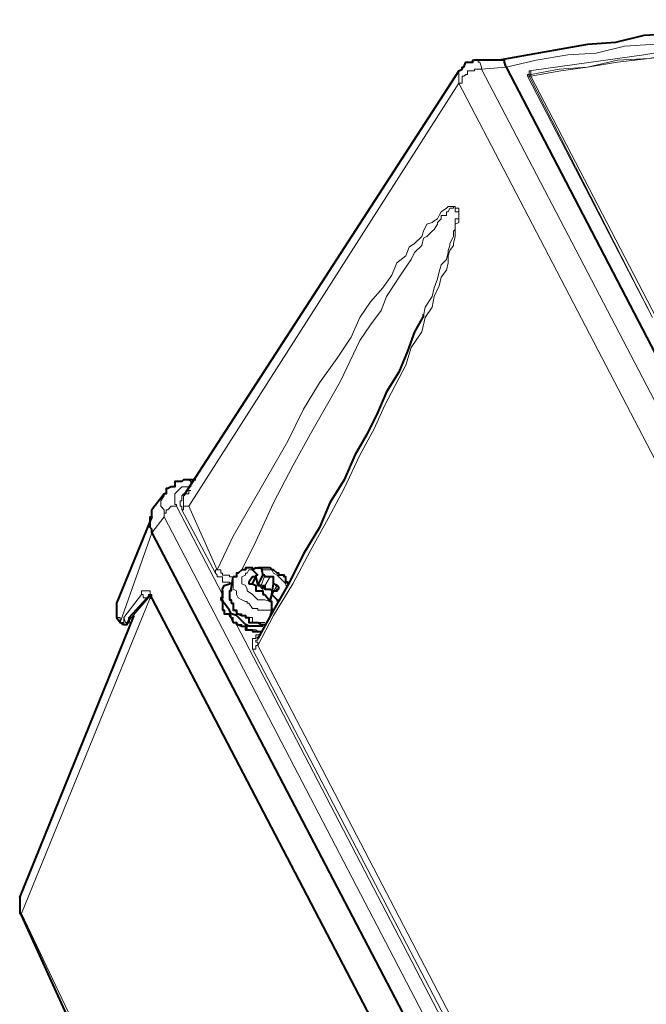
# Model space of a CAD drawing. Header units: millimetres. Extents: x 2 to 406, y 0 to 285.
# Tile 29 of 53: x 351.59 to 357.47, y 81.4 to 90.64. Entities that reach past the tile are written whole.
import ezdxf

# ---------------------------------------------------------------- set-up
doc = ezdxf.new("R2010")
doc.units = ezdxf.units.MM
doc.header["$MEASUREMENT"] = 0
doc.layers.get('0').update_dxf_attribs({"linetype": 'CONTINUOUS'})

msp = doc.modelspace()

# ---------------------------------------------------------------- linework, layer by layer
at = {"color": 0, "linetype": 'Continuous', "lineweight": 5, "true_color": 0x000007}
for p, q in [((356.1601, 90.1941), (355.9284, 90.1776)), ((356.3586, 90.1114), (356.3752, 90.1114))]:
    msp.add_line(p, q, dxfattribs=at)
for points in [[(360.7434, 90.5747), (359.701, 90.5747), (359.4528, 90.5582), (359.1715, 90.5582), (358.9233, 90.5416), (358.642, 90.5085), (358.3939, 90.5085), (358.096, 90.492), (357.8147, 90.4258), (357.2687, 90.3927), (357.004, 90.3265), (356.7392, 90.31), (356.4414, 90.2603), (356.1601, 90.1941)], [(356.3752, 90.161), (357.2025, 90.2769), (357.4507, 90.31), (357.7485, 90.3596), (358.0133, 90.3927), (358.278, 90.4092), (358.5428, 90.4258), (358.8075, 90.4589), (359.0723, 90.4589), (359.337, 90.492), (359.6017, 90.492), (359.8499, 90.5085), (360.6111, 90.5085)], [(356.3917, 90.1279), (356.6565, 90.1776), (356.9212, 90.1941), (357.2025, 90.2603), (357.5003, 90.2769), (357.7485, 90.3265), (358.0298, 90.3596), (358.278, 90.3927), (358.5593, 90.4092), (358.8075, 90.4258), (359.0723, 90.4258), (359.337, 90.4589), (359.6017, 90.4589), (359.8499, 90.492), (360.6111, 90.492)], [(360.6276, 90.4589), (359.6017, 90.4589), (359.337, 90.4258), (359.0888, 90.4258), (358.8075, 90.4092), (358.5593, 90.3927), (358.278, 90.3596), (358.0298, 90.3265), (357.7485, 90.31), (357.5003, 90.2769), (357.2025, 90.2438), (356.9212, 90.1941), (356.673, 90.161), (356.3917, 90.1114)], [(355.8623, 90.2603), (355.8954, 90.2603), (355.8954, 90.2438), (355.9119, 90.2438), (355.9284, 90.1941), (355.9284, 90.1776)], [(355.9284, 90.1776), (355.8623, 90.1776), (355.8623, 90.161), (355.7961, 90.161), (355.7961, 90.1279), (355.7795, 90.1279), (355.763, 90.1114), (355.7464, 90.1114), (355.7464, 90.0452), (355.7133, 90.0452)], [(355.7133, 90.0452), (355.7133, 90.161)], [(367.2627, 68.4688), (355.9284, 90.1776)], [(356.3586, 90.1114), (356.3586, 90.1279), (356.3752, 90.1279), (356.3752, 90.161)], [(357.5334, 87.8445), (356.3586, 90.1114)], [(356.3752, 90.161), (356.3917, 90.161), (356.3917, 90.1279)], [(356.3752, 90.1114), (356.3752, 90.1279), (356.3917, 90.1279)], [(357.5334, 87.8445), (356.3752, 90.1114)], [(356.3752, 90.1114), (356.3917, 90.1114)], [(356.3917, 90.1279), (356.3917, 90.1114)], [(356.3917, 90.1114), (357.5665, 87.8445)], [(355.7133, 90.0452), (353.1818, 86.0741)], [(367.031, 68.3364), (355.7133, 90.0452)], [(353.4465, 85.4784), (353.5954, 85.7928), (354.1083, 86.6863), (354.2573, 86.9841), (354.4062, 87.2323), (354.5716, 87.464), (354.704, 87.6625), (354.7867, 87.8445), (354.886, 87.9935), (355.0018, 88.1258), (355.0846, 88.2417), (355.1342, 88.3575), (355.217, 88.4237), (355.25, 88.5064), (355.2997, 88.5395), (355.3659, 88.6057), (355.3824, 88.6553), (355.4155, 88.7215), (355.4651, 88.7381), (355.4817, 88.7546), (355.5148, 88.7711), (355.5313, 88.8042), (355.5479, 88.8373), (355.5975, 88.8704), (355.6141, 88.887), (355.6802, 88.887), (355.6802, 88.8704), (355.7133, 88.8704), (355.7133, 88.7381), (355.6802, 88.7215), (355.6802, 88.6057), (355.6637, 88.5395), (355.6637, 88.523), (355.6306, 88.4733), (355.6141, 88.4237), (355.6141, 88.3575), (355.5975, 88.2913), (355.5479, 88.2251), (355.5313, 88.1424), (355.4817, 88.0431), (355.4651, 87.9438), (355.399, 87.8445), (355.3659, 87.7122), (355.2666, 87.5633), (355.217, 87.3978), (355.0184, 87.0172), (354.9191, 86.8021), (354.7867, 86.5539), (354.6378, 86.2396)], [(353.6781, 85.4784), (353.8105, 85.7432), (353.976, 86.1072), (354.158, 86.4547), (354.3234, 86.7525), (354.4724, 87.0172), (354.6047, 87.2489), (354.7867, 87.6294), (354.886, 87.7784), (354.9853, 87.9107), (355.0349, 88.0431), (355.1011, 88.1424), (355.1673, 88.2417), (355.2335, 88.3409), (355.2666, 88.3906), (355.2997, 88.4568), (355.3659, 88.523), (355.3824, 88.5891), (355.4155, 88.6057), (355.4651, 88.6553), (355.4817, 88.6719), (355.5148, 88.7215), (355.5148, 88.7381), (355.5313, 88.7546), (355.5479, 88.7711), (355.5479, 88.8042), (355.5975, 88.8042), (355.5975, 88.8373), (355.6141, 88.8373), (355.6306, 88.8704), (355.6637, 88.8704), (355.6637, 88.887), (355.6802, 88.887), (355.6802, 88.8373), (355.7133, 88.8373), (355.7133, 88.7711), (355.6802, 88.7711), (355.6802, 88.6719), (355.6637, 88.6553), (355.6637, 88.6057), (355.6306, 88.5395), (355.6306, 88.523), (355.6141, 88.4733), (355.6141, 88.4568), (355.5975, 88.3906), (355.5479, 88.3409), (355.5313, 88.2748), (355.5148, 88.2086), (355.4817, 88.1258), (355.4651, 88.0431), (355.399, 87.9438), (355.3824, 87.8611)], [(353.1983, 86.3057), (353.1983, 86.3057), (353.1818, 86.3223)], [(353.1983, 86.3057), (353.1983, 86.2561), (353.1156, 86.2561), (353.0494, 86.1899), (353.0494, 86.0906), (353.0659, 86.0906), (353.0659, 86.0741)], [(353.1156, 86.041), (353.1156, 86.0741), (353.099, 86.0741), (353.099, 86.1237), (353.1156, 86.1237), (353.1156, 86.1734), (353.1321, 86.1899), (353.1818, 86.1899), (353.1818, 86.223), (353.1983, 86.223)], [(353.2148, 86.3057), (353.1983, 86.3057)], [(354.6378, 86.2396), (354.4889, 85.9583), (354.3234, 85.6604), (354.158, 85.3461), (353.976, 85.0482), (353.8271, 84.7669)], [(352.9501, 86.1899), (352.9501, 86.1734), (352.917, 86.1237), (352.917, 86.0741), (352.9501, 86.041), (352.9501, 85.9748)], [(353.1818, 86.0741), (353.1321, 86.0741), (353.1321, 86.1734)], [(353.0659, 86.0741), (353.0163, 86.0741), (352.9832, 86.041), (352.9666, 86.041), (352.9666, 86.0079), (352.9501, 86.0079), (352.9501, 85.9748)], [(353.0659, 86.0741), (353.4961, 85.2468)], [(353.1818, 86.0741), (353.1321, 86.0741), (353.1321, 86.041), (353.1156, 86.041)], [(353.4299, 85.4453), (353.1156, 86.041)], [(353.4465, 85.4784), (353.1818, 86.0741)], [(352.9501, 85.9748), (352.8343, 85.8259)], [(352.9501, 85.9748), (359.8499, 72.7212)], [(352.8343, 85.8259), (352.5364, 84.982)], [(353.8602, 85.495), (353.8767, 85.4784), (353.9594, 85.4784), (353.976, 85.4453), (354.0091, 85.4288), (354.0256, 85.4122), (354.0753, 85.3626), (354.0918, 85.3461)], [(353.4465, 85.4784), (353.4299, 85.4784), (353.4299, 85.4453)], [(353.5623, 85.3461), (353.5623, 85.3626), (353.4961, 85.3626), (353.4961, 85.4122), (353.4465, 85.4122), (353.4465, 85.4288), (353.4299, 85.4453)], [(353.5954, 85.4122), (353.5623, 85.4122), (353.5623, 85.4288), (353.4961, 85.4288), (353.4961, 85.4453), (353.4796, 85.4453), (353.4796, 85.4784), (353.4465, 85.4784)], [(353.6285, 85.2799), (353.5954, 85.2964), (353.5954, 85.4122)], [(353.7112, 85.3295), (353.6781, 85.3461), (353.6781, 85.4122), (353.7112, 85.4288), (353.7112, 85.4453), (353.7278, 85.4453), (353.7443, 85.4784), (353.7774, 85.4784)], [(353.8105, 85.4122), (353.7774, 85.3461)], [(353.8932, 85.4288), (353.8602, 85.3295)], [(353.9429, 85.4122), (353.8767, 85.2964)], [(353.9429, 85.1806), (353.8932, 85.1971), (353.8271, 85.1971), (353.8105, 85.2137), (353.7774, 85.2468), (353.7278, 85.2799), (353.7278, 85.2964), (353.7112, 85.3295)], [(354.0091, 85.3295), (353.9594, 85.2468)], [(354.0918, 85.3461), (354.0918, 85.3295), (354.1083, 85.3295)], [(351.6098, 82.2519), (352.8177, 85.2137)], [(352.735, 85.2468), (352.5695, 85.0317)], [(352.8012, 85.2137), (352.6026, 84.982)], [(352.8177, 85.2468), (352.6192, 85.0317)], [(352.8343, 85.2137), (352.8343, 85.2468), (352.8177, 85.2468), (352.8177, 85.2799), (352.735, 85.2799), (352.735, 85.2468)], [(352.8012, 85.2137), (352.7515, 85.2137), (352.7515, 85.2468), (352.735, 85.2468)], [(352.8177, 85.2468), (352.8012, 85.2468), (352.8012, 85.2137)], [(352.8177, 85.2468), (352.8012, 85.2137)], [(352.8177, 85.2468), (352.8177, 85.2468)], [(352.8177, 85.2468), (352.8177, 85.2468)], [(352.8343, 85.2137), (352.8343, 85.2137)], [(359.6017, 72.2579), (352.8343, 85.2137)], [(353.4961, 85.2468), (353.4961, 85.2799)], [(353.4961, 85.1144), (353.4961, 85.2468)], [(353.5789, 85.1806), (353.5789, 85.1971), (353.5623, 85.2137), (353.5623, 85.2799), (353.5789, 85.2799)], [(353.6285, 85.2799), (353.6285, 85.2468), (353.645, 85.2137), (353.6781, 85.1971), (353.7112, 85.1806), (353.7278, 85.1806), (353.7278, 85.164), (353.7443, 85.164), (353.7774, 85.1144), (353.8271, 85.1144), (353.8271, 85.0979), (353.9594, 85.0979)], [(353.976, 85.2799), (353.9429, 85.1971)], [(352.5034, 85.164), (352.5034, 85.164)], [(352.5034, 85.1144), (352.5034, 85.164)], [(352.5034, 85.0482), (352.5034, 85.1144)], [(353.6285, 84.982), (353.5954, 84.982), (353.5954, 85.0317), (353.5789, 85.0317), (353.5789, 85.0482), (353.5623, 85.0482), (353.5623, 85.0648), (353.5127, 85.0648), (353.5127, 85.0979), (353.4961, 85.1144)], [(353.8932, 84.982), (353.7774, 84.982), (353.7774, 85.0317), (353.7278, 85.0317), (353.7112, 85.0482), (353.6781, 85.0482), (353.6781, 85.0648), (353.645, 85.0648), (353.5954, 85.1144), (353.5954, 85.164), (353.5789, 85.164), (353.5789, 85.1806)], [(354.0256, 85.1971), (354.0091, 85.1971)], [(352.5034, 85.0317), (352.5034, 85.0482)], [(352.5364, 84.982), (352.5364, 85.0317), (352.5034, 85.0317), (352.5034, 85.0482)], [(352.5695, 85.0317), (352.5695, 84.982), (352.5364, 84.982)], [(352.6026, 84.982), (352.5861, 84.982), (352.5695, 85.0317)], [(352.6192, 85.0317), (352.6026, 84.982)], [(352.6688, 85.0317), (352.6192, 85.0317)], [(352.5695, 84.9655), (352.5695, 84.982), (352.5364, 84.982)], [(352.6026, 84.982), (352.6026, 84.9655), (352.5861, 84.9655)], [(352.6026, 84.982), (352.6026, 84.9655), (352.5861, 84.9655)], [(352.5861, 84.9655), (352.5861, 84.9655)], [(352.6192, 84.982), (352.6026, 84.982)], [(352.6026, 84.982), (352.6026, 84.982)], [(353.8602, 84.8993), (353.8271, 84.8993), (353.8105, 84.9158), (353.7278, 84.9158), (353.7278, 84.9489), (353.6781, 84.9489), (353.6781, 84.9655), (353.645, 84.9655), (353.6285, 84.982)], [(353.6285, 84.9655), (359.3701, 73.9291)], [(353.7774, 84.7338), (353.7774, 84.8331), (353.8105, 84.8331), (353.8105, 84.8662), (353.8602, 84.8662)], [(353.8271, 84.7669), (353.8105, 84.7669), (353.8105, 84.7338), (353.7774, 84.7338)], [(353.8271, 84.7669), (353.8271, 84.8), (353.8105, 84.8), (353.8105, 84.8166), (353.8271, 84.8166), (353.8271, 84.8331)], [(359.337, 74.1773), (353.8271, 84.7669)], [(359.3039, 74.1607), (353.7774, 84.7338)], [(351.6098, 82.2519), (351.5933, 82.2684), (351.5933, 82.4008)], [(351.6098, 82.2353), (351.6098, 82.2519)], [(352.2221, 80.9613), (351.6098, 82.2519)]]:
    msp.add_lwpolyline(points, dxfattribs=at)
at = {"color": 0, "linetype": 'Continuous', "lineweight": 40, "true_color": 0x000007}
for points in [[(360.6772, 90.6409), (359.3701, 90.6409), (359.0888, 90.6243), (358.8406, 90.6243), (358.5593, 90.5747), (358.3111, 90.5582), (357.7485, 90.5085), (357.4507, 90.492), (357.186, 90.4258), (356.9212, 90.4092), (356.6565, 90.3596), (356.3752, 90.31)], [(356.3752, 90.31), (356.0939, 90.2603)], [(355.7133, 90.161), (355.7133, 90.161), (355.7464, 90.1776), (355.7464, 90.1941), (355.763, 90.1941), (355.7795, 90.2438), (355.8457, 90.2438), (355.8457, 90.2603), (355.8623, 90.2603)], [(356.0939, 90.2603), (355.8623, 90.2603)], [(356.1601, 90.1941), (356.1601, 90.1941), (356.1435, 90.2438), (356.1435, 90.2603), (356.0939, 90.2603)], [(356.1601, 90.1941), (367.4447, 68.5019)], [(355.7133, 90.161), (353.1321, 86.1734)], [(355.3824, 87.8611), (355.2997, 87.7122), (355.2335, 87.5302), (355.1508, 87.3316), (355.0349, 87.1496), (354.9522, 86.951), (354.8529, 86.7525), (354.7371, 86.5539), (354.6378, 86.3223), (354.5055, 86.1072), (354.4062, 85.8755), (354.2573, 85.6273), (354.1249, 85.3626), (353.976, 85.0979), (353.8271, 84.8331)], [(355.3824, 87.8611), (355.3824, 87.8776)], [(353.1818, 86.3223), (353.1321, 86.3223), (353.1156, 86.3057), (353.0494, 86.3057), (353.0494, 86.2561), (353.0163, 86.2561), (352.9832, 86.2396), (352.9666, 86.2396), (352.9666, 86.1899), (352.9501, 86.1899), (352.8343, 86.041)], [(353.2479, 86.3223), (353.1818, 86.3223)], [(352.8343, 85.9748), (352.8343, 86.041)], [(352.8343, 85.9748), (352.5034, 85.164)], [(352.8343, 85.8259), (352.8343, 85.859), (352.8177, 85.8755), (352.8177, 85.9748), (352.8343, 85.9748)], [(352.8343, 85.8259), (359.9327, 72.2413)], [(353.7443, 85.495), (353.7112, 85.495), (353.7112, 85.4784), (353.6781, 85.4784), (353.645, 85.4453), (353.6285, 85.4453), (353.6285, 85.4122), (353.5954, 85.4122)], [(353.7774, 85.4784), (353.7774, 85.495), (353.7443, 85.495)], [(353.8105, 85.495), (353.7774, 85.4784)], [(353.8105, 85.495), (353.8271, 85.495)], [(354.1083, 85.3461), (354.1083, 85.3626), (354.0918, 85.3626), (354.0918, 85.4122), (354.0753, 85.4122), (354.0753, 85.4288), (354.0256, 85.4288), (354.0256, 85.4453), (354.0091, 85.4453), (353.976, 85.4784), (353.9594, 85.4784), (353.9429, 85.495), (353.8271, 85.495)], [(353.8271, 85.495), (353.8602, 85.495)], [(353.8602, 85.495), (353.8767, 85.4288)], [(353.5789, 85.2964), (353.5954, 85.4122)], [(353.8105, 85.4122), (353.7774, 85.4122), (353.7443, 85.3626)], [(353.7774, 85.4784), (353.8271, 85.4288)], [(353.7774, 85.3461), (353.8105, 85.4122)], [(353.8271, 85.4288), (353.8105, 85.4288)], [(353.8105, 85.4288), (353.8105, 85.4122)], [(353.8271, 85.4288), (353.8105, 85.4288)], [(353.8105, 85.4122), (353.8105, 85.4122)], [(353.8105, 85.4122), (353.8105, 85.4122)], [(353.8105, 85.4122), (353.8271, 85.3295)], [(353.8271, 85.3295), (353.8767, 85.4288)], [(353.8932, 85.4288), (353.8767, 85.4288)], [(353.9429, 85.4122), (353.8932, 85.4122), (353.8932, 85.4288)], [(353.976, 85.3626), (353.976, 85.4122), (353.9429, 85.4122)], [(353.4961, 85.2964), (353.5127, 85.3295), (353.5623, 85.3461), (353.5954, 85.3626)], [(353.4961, 85.2799), (353.4961, 85.2964)], [(353.4961, 85.1971), (353.4961, 85.2964)], [(353.5789, 85.2964), (353.5789, 85.2799), (353.5623, 85.2799), (353.5623, 85.1971), (353.5789, 85.1971), (353.5789, 85.164)], [(353.7443, 85.3626), (353.7443, 85.3461)], [(353.7443, 85.3461), (353.7774, 85.3461)], [(353.7774, 85.3461), (353.8105, 85.3295)], [(353.8105, 85.3295), (353.8105, 85.2964)], [(353.8105, 85.3295), (353.8105, 85.3295)], [(353.8105, 85.3295), (353.8105, 85.3295)], [(353.8105, 85.2964), (353.8105, 85.2799), (353.8602, 85.2799)], [(353.8271, 85.3295), (353.8602, 85.3295)], [(353.8602, 85.3295), (353.8436, 85.3295), (353.8767, 85.2964)], [(353.8767, 85.2964), (353.8767, 85.3295), (353.8932, 85.3295), (353.8932, 85.2964), (353.9429, 85.2964), (353.9594, 85.2799)], [(353.9594, 85.2468), (353.976, 85.3461)], [(353.976, 85.3461), (353.976, 85.3626)], [(353.976, 85.3461), (353.976, 85.3461)], [(354.0091, 85.3295), (353.976, 85.3461)], [(353.976, 85.2799), (354.0091, 85.2799), (354.0091, 85.2964), (354.0256, 85.2964)], [(354.0091, 85.3295), (353.9925, 85.3295)], [(354.0256, 85.2964), (354.0256, 85.313), (354.0091, 85.3295)], [(352.8177, 85.2468), (352.6192, 85.0317)], [(352.8177, 85.2468), (352.8177, 85.2137), (352.8343, 85.2137)], [(359.6017, 72.2413), (352.8343, 85.2137)], [(353.4961, 85.2799), (353.4961, 85.2137), (353.4796, 85.2137), (353.4796, 85.1971), (353.4961, 85.1806), (353.4961, 85.0979)], [(353.8602, 85.2799), (353.8767, 85.2799), (353.8767, 85.2468)], [(353.8767, 85.2468), (353.8932, 85.2468)], [(353.8932, 85.2468), (353.9429, 85.1806)], [(353.9429, 85.1971), (353.976, 85.2799)], [(353.9594, 85.2468), (353.9429, 85.1971)], [(353.9594, 85.2468), (353.976, 85.2799)], [(353.9594, 85.2799), (353.9594, 85.2799)], [(353.9594, 85.2468), (353.9594, 85.2468)], [(353.9594, 85.2468), (353.9594, 85.2468)], [(353.9594, 85.2468), (354.0091, 85.1971)], [(353.9594, 85.2468), (353.9594, 85.2468)], [(353.976, 85.2799), (353.976, 85.2799)], [(353.976, 85.2799), (353.976, 85.2799)], [(352.5034, 85.164), (352.5034, 85.0317)], [(353.5127, 85.164), (353.4961, 85.1971)], [(353.8767, 84.9489), (353.7443, 84.9489), (353.7112, 84.9655), (353.6285, 85.0482), (353.5789, 85.0648), (353.5623, 85.0979), (353.5127, 85.164)], [(353.5789, 85.164), (353.5954, 85.164), (353.5954, 85.0979), (353.6285, 85.0979), (353.6285, 85.0648), (353.645, 85.0648), (353.6781, 85.0482), (353.7112, 85.0482), (353.7112, 85.0317), (353.7443, 85.0317), (353.7443, 84.982), (353.8271, 84.982), (353.8602, 84.9655), (353.8932, 84.9655)], [(353.9594, 85.0979), (353.9594, 85.1806), (353.9429, 85.1806)], [(353.9594, 85.1144), (353.9594, 85.0979)], [(354.0091, 85.1971), (354.0091, 85.1806)], [(351.5933, 82.4008), (352.6688, 85.0482)], [(352.5034, 85.0317), (352.5034, 85.0317), (352.5364, 84.982), (352.5695, 84.9655)], [(352.6192, 84.982), (352.6192, 85.0317)], [(353.4961, 85.0979), (353.5127, 85.0979), (353.5127, 85.0648), (353.5623, 85.0648), (353.5623, 85.0482), (353.5789, 85.0317), (353.5954, 84.982), (353.6285, 84.982), (353.6285, 84.9655), (353.645, 84.9655), (353.6781, 84.9489), (353.7112, 84.9489), (353.7112, 84.9158), (353.7774, 84.9158), (353.7774, 84.8993), (353.8602, 84.8993)], [(353.9594, 85.0979), (353.9429, 85.0482)], [(353.9429, 85.0482), (353.9429, 85.0482)], [(352.5695, 84.9655), (352.553, 84.9655)], [(352.5695, 84.9655), (352.5861, 84.9655)], [(352.5861, 84.9655), (352.6026, 84.9655), (352.6026, 84.982), (352.6192, 84.982)], [(352.5861, 84.9655), (352.5861, 84.9655)], [(353.8271, 84.8331), (353.8271, 84.8497)], [(351.5933, 82.4008), (351.5933, 82.2519), (351.6098, 82.2353)], [(352.2055, 80.9282), (351.6098, 82.2353)]]:
    msp.add_lwpolyline(points, dxfattribs=at)

doc.saveas('drawing.dxf')
